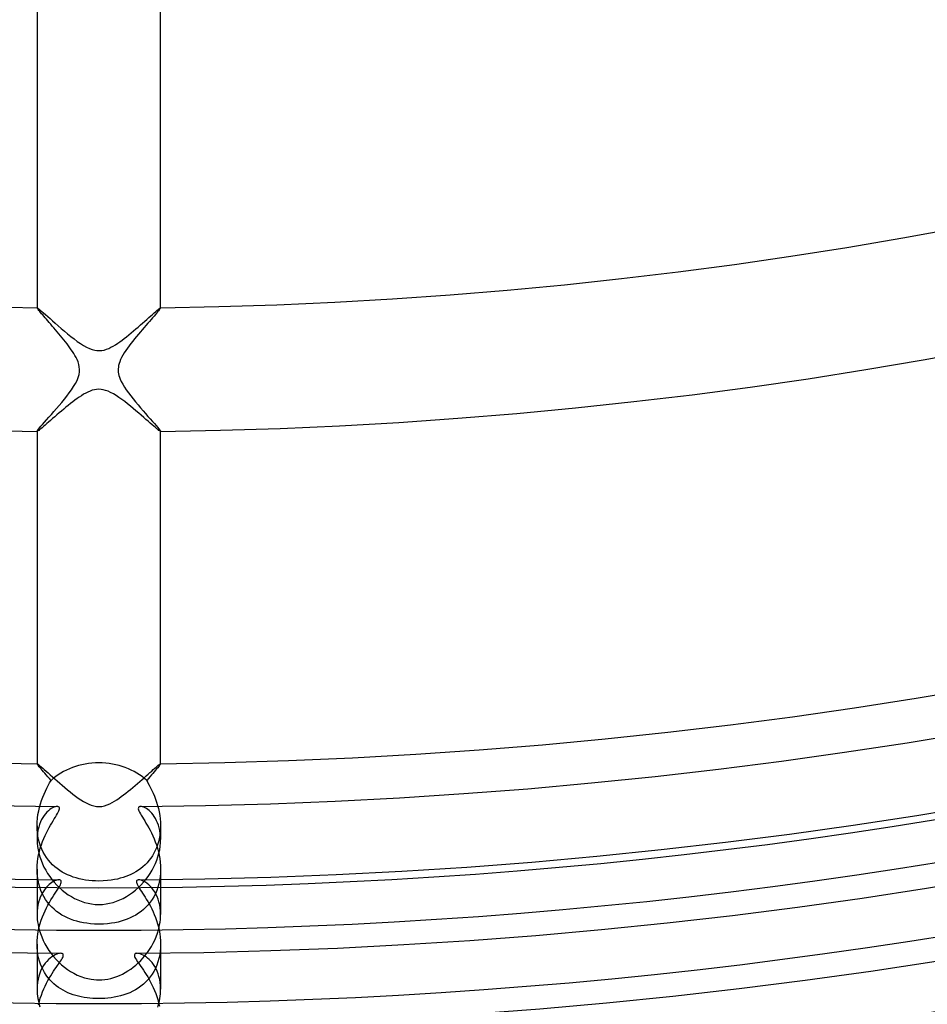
# Model space of a CAD drawing. Header units: millimetres. Extents: x -258 to 258, y -258 to 258.
# Tile 31 of 71: x -3 to 27, y -171 to -139. Entities that reach past the tile are written whole.
import ezdxf

# ---------------------------------------------------------------- set-up
doc = ezdxf.new("R2010")
doc.units = ezdxf.units.MM
doc.layers.add('HIDDEN', color=7, linetype='Continuous')
doc.layers.add('THICK', color=7, linetype='Continuous')

msp = doc.modelspace()

# ---------------------------------------------------------------- linework, layer by layer
at = {"layer": 'HIDDEN'}
for p, q in [((-2, -148.737), (-2, -148.739)), ((-2, -148.738), (-1.999, -148.737)), ((-2, -148.739), (-2, -148.738)), ((-2, -148.738), (-2, -148.738)), ((-1.997, -148.747), (-2, -148.739)), ((-1.999, -148.737), (-1.999, -148.737)), ((-1.999, -148.737), (-1.998, -148.737)), ((-1.998, -148.737), (-1.997, -148.737)), ((-1.99, -148.759), (-1.997, -148.747)), ((1.997, -148.747), (1.989, -148.761)), ((2, -148.739), (1.997, -148.747)), ((1.997, -148.737), (1.998, -148.737)), ((1.998, -148.737), (1.999, -148.737)), ((1.999, -148.737), (1.999, -148.737)), ((1.999, -148.737), (2, -148.738)), ((2, -148.739), (2, -148.737)), ((2, -148.738), (2, -148.738)), ((2, -148.738), (2, -148.739)), ((-1.978, -148.777), (-1.99, -148.759)), ((-1.961, -148.799), (-1.978, -148.777)), ((-1.94, -148.826), (-1.961, -148.799)), ((-1.914, -148.856), (-1.94, -148.826)), ((-1.886, -148.891), (-1.914, -148.856)), ((-1.853, -148.929), (-1.886, -148.891)), ((-1.818, -148.97), (-1.853, -148.929)), ((-1.78, -149.014), (-1.818, -148.97)), ((-1.739, -149.061), (-1.78, -149.014)), ((-1.697, -149.111), (-1.739, -149.061)), ((1.741, -149.059), (1.691, -149.116)), ((1.787, -149.006), (1.741, -149.059)), ((1.83, -148.956), (1.787, -149.006)), ((1.868, -148.911), (1.83, -148.956)), ((1.902, -148.871), (1.868, -148.911)), ((1.932, -148.836), (1.902, -148.871)), ((1.956, -148.805), (1.932, -148.836)), ((1.975, -148.78), (1.956, -148.805)), ((1.989, -148.761), (1.975, -148.78)), ((-1.652, -149.162), (-1.697, -149.111)), ((-1.605, -149.216), (-1.652, -149.162)), ((-1.556, -149.272), (-1.605, -149.216)), ((-1.506, -149.33), (-1.556, -149.272)), ((-1.455, -149.389), (-1.506, -149.33)), ((-1.403, -149.45), (-1.455, -149.389)), ((1.465, -149.377), (1.404, -149.448)), ((1.525, -149.308), (1.465, -149.377)), ((1.583, -149.241), (1.525, -149.308)), ((1.639, -149.177), (1.583, -149.241)), ((1.691, -149.116), (1.639, -149.177)), ((-1.349, -149.512), (-1.403, -149.45)), ((-1.296, -149.576), (-1.349, -149.512)), ((-1.242, -149.641), (-1.296, -149.576)), ((-1.188, -149.707), (-1.242, -149.641)), ((-1.134, -149.773), (-1.188, -149.707)), ((1.219, -149.668), (1.158, -149.743)), ((1.281, -149.594), (1.219, -149.668)), ((1.343, -149.52), (1.281, -149.594)), ((1.404, -149.448), (1.343, -149.52)), ((-1.082, -149.839), (-1.134, -149.773)), ((-1.031, -149.904), (-1.082, -149.839)), ((-0.982, -149.969), (-1.031, -149.904)), ((-0.935, -150.033), (-0.982, -149.969)), ((0.981, -149.97), (0.926, -150.045)), ((1.038, -149.894), (0.981, -149.97)), ((1.097, -149.819), (1.038, -149.894)), ((1.158, -149.743), (1.097, -149.819)), ((-0.891, -150.096), (-0.935, -150.033)), ((-0.849, -150.157), (-0.891, -150.096)), ((-0.81, -150.218), (-0.849, -150.157)), ((-0.775, -150.277), (-0.81, -150.218)), ((-0.739, -150.342), (-0.775, -150.277)), ((-0.705, -150.413), (-0.739, -150.342)), ((0.738, -150.344), (0.704, -150.416)), ((0.779, -150.27), (0.738, -150.344)), ((0.824, -150.196), (0.779, -150.27)), ((0.873, -150.121), (0.824, -150.196)), ((0.926, -150.045), (0.873, -150.121)), ((-0.674, -150.489), (-0.705, -150.413)), ((-0.649, -150.569), (-0.674, -150.489)), ((-0.632, -150.65), (-0.649, -150.569)), ((-0.625, -150.731), (-0.632, -150.65)), ((0.631, -150.66), (0.625, -150.713)), ((0.64, -150.604), (0.631, -150.66)), ((0.655, -150.546), (0.64, -150.604)), ((0.676, -150.483), (0.655, -150.546)), ((0.704, -150.416), (0.676, -150.483)), ((-0.667, -150.989), (-0.641, -150.898)), ((-0.641, -150.898), (-0.628, -150.813)), ((-0.628, -150.813), (-0.625, -150.731)), ((0.625, -150.713), (0.625, -150.766)), ((0.625, -150.766), (0.628, -150.819)), ((0.628, -150.819), (0.636, -150.872)), ((0.636, -150.872), (0.648, -150.925)), ((0.648, -150.925), (0.665, -150.984)), ((0.665, -150.984), (0.691, -151.051)), ((-0.885, -151.392), (-0.818, -151.29)), ((-0.818, -151.29), (-0.757, -151.188)), ((-0.757, -151.188), (-0.706, -151.087)), ((-0.706, -151.087), (-0.667, -150.989)), ((0.691, -151.051), (0.725, -151.127)), ((0.725, -151.127), (0.771, -151.213)), ((0.771, -151.213), (0.826, -151.303)), ((0.826, -151.303), (0.889, -151.397)), ((-1.115, -151.696), (-1.035, -151.594)), ((-1.035, -151.594), (-0.958, -151.493)), ((-0.958, -151.493), (-0.885, -151.392)), ((0.889, -151.397), (0.957, -151.492)), ((0.957, -151.492), (1.031, -151.589)), ((1.031, -151.589), (1.109, -151.687)), ((-1.37, -151.999), (-1.284, -151.899)), ((-1.284, -151.899), (-1.199, -151.798)), ((-1.199, -151.798), (-1.115, -151.696)), ((1.109, -151.687), (1.189, -151.785)), ((1.189, -151.785), (1.27, -151.883)), ((1.27, -151.883), (1.352, -151.979)), ((-1.617, -152.281), (-1.538, -152.191)), ((-1.538, -152.191), (-1.455, -152.097)), ((-1.455, -152.097), (-1.37, -151.999)), ((1.352, -151.979), (1.433, -152.072)), ((1.433, -152.072), (1.513, -152.163)), ((1.513, -152.163), (1.59, -152.25)), ((1.59, -152.25), (1.664, -152.334)), ((-1.918, -152.623), (-1.873, -152.571)), ((-1.873, -152.571), (-1.819, -152.51)), ((-1.819, -152.51), (-1.758, -152.44)), ((-1.758, -152.44), (-1.691, -152.364)), ((-1.691, -152.364), (-1.617, -152.281)), ((1.664, -152.334), (1.733, -152.412)), ((1.733, -152.412), (1.797, -152.484)), ((1.797, -152.484), (1.854, -152.549)), ((1.854, -152.549), (1.904, -152.607)), ((-2, -152.734), (-1.995, -152.722)), ((-2, -152.734), (-2, -152.737)), ((-2, -152.735), (-2, -152.734)), ((-2, -152.736), (-2, -152.735)), ((-1.999, -152.736), (-2, -152.736)), ((-1.999, -152.737), (-1.999, -152.736)), ((-1.998, -152.737), (-1.999, -152.737)), ((-1.997, -152.737), (-1.998, -152.737)), ((-1.995, -152.722), (-1.979, -152.699)), ((-1.979, -152.699), (-1.953, -152.666)), ((-1.953, -152.666), (-1.918, -152.623)), ((1.904, -152.607), (1.944, -152.655)), ((1.944, -152.655), (1.975, -152.693)), ((1.975, -152.693), (1.994, -152.72)), ((1.994, -152.72), (2, -152.734)), ((1.998, -152.737), (1.997, -152.737)), ((1.999, -152.737), (1.998, -152.737)), ((2, -152.736), (1.999, -152.736)), ((1.999, -152.736), (1.999, -152.737)), ((2, -152.737), (2, -152.734)), ((2, -152.734), (2, -152.735)), ((2, -152.735), (2, -152.736)), ((-2, -163.488), (-2, -163.49)), ((-2, -163.489), (-1.999, -163.488)), ((-2, -163.49), (-2, -163.489)), ((-1.997, -163.498), (-2, -163.49)), ((-2, -163.49), (-2, -163.49)), ((-1.999, -163.488), (-1.999, -163.488)), ((-1.999, -163.488), (-1.998, -163.488)), ((-1.998, -163.488), (-1.997, -163.488)), ((-1.989, -163.512), (-1.997, -163.498)), ((-1.975, -163.531), (-1.989, -163.512)), ((-1.956, -163.556), (-1.975, -163.531)), ((-1.932, -163.586), (-1.956, -163.556)), ((-1.904, -163.62), (-1.932, -163.586)), ((-1.871, -163.659), (-1.904, -163.62)), ((-1.835, -163.702), (-1.871, -163.659)), ((-1.795, -163.748), (-1.835, -163.702)), ((1.834, -163.702), (1.794, -163.749)), ((1.871, -163.659), (1.834, -163.702)), ((1.904, -163.62), (1.871, -163.659)), ((1.932, -163.586), (1.904, -163.62)), ((1.956, -163.556), (1.932, -163.586)), ((1.975, -163.532), (1.956, -163.556)), ((1.989, -163.512), (1.975, -163.532)), ((1.997, -163.498), (1.989, -163.512)), ((1.997, -163.488), (1.998, -163.488)), ((2, -163.49), (1.997, -163.498)), ((1.998, -163.488), (1.999, -163.488)), ((1.999, -163.488), (1.999, -163.488)), ((1.999, -163.488), (2, -163.489)), ((2, -163.49), (2, -163.488)), ((2, -163.489), (2, -163.49)), ((2, -163.49), (2, -163.49)), ((-1.751, -163.799), (-1.795, -163.748)), ((-1.704, -163.853), (-1.751, -163.799)), ((-1.654, -163.91), (-1.704, -163.853)), ((-1.603, -163.969), (-1.654, -163.91)), ((-1.548, -164.032), (-1.603, -163.969)), ((-1.593, -164.11), (-1.548, -164.032)), ((1.602, -163.97), (1.548, -164.032)), ((1.548, -164.032), (1.59, -164.106)), ((1.654, -163.91), (1.602, -163.97)), ((1.703, -163.853), (1.654, -163.91)), ((1.75, -163.8), (1.703, -163.853)), ((1.794, -163.749), (1.75, -163.8)), ((-1.728, -164.374), (-1.683, -164.281)), ((-1.683, -164.281), (-1.638, -164.193)), ((-1.638, -164.193), (-1.593, -164.11)), ((1.59, -164.106), (1.633, -164.184)), ((1.633, -164.184), (1.676, -164.266)), ((1.676, -164.266), (1.718, -164.352)), ((1.718, -164.352), (1.759, -164.442)), ((-1.888, -164.788), (-1.853, -164.679)), ((-1.853, -164.679), (-1.814, -164.573)), ((-1.814, -164.573), (-1.772, -164.472)), ((-1.772, -164.472), (-1.728, -164.374)), ((1.759, -164.442), (1.798, -164.535)), ((1.798, -164.535), (1.836, -164.632)), ((1.836, -164.632), (1.871, -164.732)), ((-1.948, -165.016), (-1.92, -164.901)), ((-1.92, -164.901), (-1.888, -164.788)), ((-1.587, -164.974), (-1.633, -165.012)), ((-1.542, -164.942), (-1.587, -164.974)), ((-1.498, -164.916), (-1.542, -164.942)), ((-1.456, -164.895), (-1.498, -164.916)), ((-1.417, -164.881), (-1.456, -164.895)), ((-1.381, -164.872), (-1.417, -164.881)), ((-1.349, -164.869), (-1.381, -164.872)), ((-1.323, -164.873), (-1.349, -164.869)), ((-1.302, -164.881), (-1.323, -164.873)), ((-1.287, -164.896), (-1.302, -164.881)), ((-1.298, -165.013), (-1.285, -164.975)), ((-1.279, -164.916), (-1.287, -164.896)), ((-1.285, -164.975), (-1.278, -164.943)), ((-1.278, -164.943), (-1.279, -164.916)), ((1.279, -164.918), (1.278, -164.945)), ((1.278, -164.945), (1.285, -164.977)), ((1.287, -164.897), (1.279, -164.918)), ((1.285, -164.977), (1.299, -165.015)), ((1.301, -164.882), (1.287, -164.897)), ((1.322, -164.873), (1.301, -164.882)), ((1.349, -164.869), (1.322, -164.873)), ((1.38, -164.872), (1.349, -164.869)), ((1.416, -164.881), (1.38, -164.872)), ((1.455, -164.895), (1.416, -164.881)), ((1.496, -164.914), (1.455, -164.895)), ((1.538, -164.939), (1.496, -164.914)), ((1.582, -164.97), (1.538, -164.939)), ((1.626, -165.005), (1.582, -164.97)), ((1.871, -164.732), (1.902, -164.835)), ((1.902, -164.835), (1.931, -164.941)), ((1.931, -164.941), (1.954, -165.049)), ((-1.996, -165.375), (-1.986, -165.254)), ((-1.986, -165.254), (-1.97, -165.134)), ((-1.97, -165.134), (-1.948, -165.016)), ((-1.852, -165.297), (-1.888, -165.372)), ((-1.812, -165.228), (-1.852, -165.297)), ((-1.77, -165.164), (-1.812, -165.228)), ((-1.726, -165.107), (-1.77, -165.164)), ((-1.68, -165.056), (-1.726, -165.107)), ((-1.633, -165.012), (-1.68, -165.056)), ((-1.484, -165.339), (-1.444, -165.274)), ((-1.444, -165.274), (-1.407, -165.213)), ((-1.407, -165.213), (-1.373, -165.156)), ((-1.373, -165.156), (-1.343, -165.104)), ((-1.343, -165.104), (-1.317, -165.056)), ((-1.317, -165.056), (-1.298, -165.013)), ((1.299, -165.015), (1.319, -165.058)), ((1.319, -165.058), (1.344, -165.106)), ((1.344, -165.106), (1.374, -165.158)), ((1.374, -165.158), (1.408, -165.215)), ((1.408, -165.215), (1.445, -165.275)), ((1.445, -165.275), (1.484, -165.339)), ((1.67, -165.046), (1.626, -165.005)), ((1.713, -165.092), (1.67, -165.046)), ((1.755, -165.144), (1.713, -165.092)), ((1.795, -165.201), (1.755, -165.144)), ((1.833, -165.263), (1.795, -165.201)), ((1.869, -165.331), (1.833, -165.263)), ((1.954, -165.049), (1.974, -165.159)), ((1.974, -165.159), (1.988, -165.271)), ((1.988, -165.271), (1.997, -165.384)), ((-2, -165.497), (-1.996, -165.375)), ((-1.997, -165.612), (-2, -165.497)), ((-2, -165.5), (-2, -165.941)), ((-1.988, -165.724), (-1.997, -165.612)), ((-1.97, -165.634), (-1.986, -165.731)), ((-1.947, -165.541), (-1.97, -165.634)), ((-1.92, -165.454), (-1.947, -165.541)), ((-1.888, -165.372), (-1.92, -165.454)), ((-1.699, -165.724), (-1.655, -165.638)), ((-1.655, -165.638), (-1.611, -165.556)), ((-1.611, -165.556), (-1.567, -165.479)), ((-1.567, -165.479), (-1.525, -165.407)), ((-1.525, -165.407), (-1.484, -165.339)), ((1.484, -165.339), (1.525, -165.408)), ((1.525, -165.408), (1.568, -165.481)), ((1.568, -165.481), (1.613, -165.559)), ((1.613, -165.559), (1.657, -165.642)), ((1.901, -165.403), (1.869, -165.331)), ((1.929, -165.481), (1.901, -165.403)), ((1.954, -165.563), (1.929, -165.481)), ((1.973, -165.651), (1.954, -165.563)), ((1.997, -165.604), (1.989, -165.709)), ((1.997, -165.384), (2, -165.498)), ((2, -165.498), (1.997, -165.604)), ((2, -165.5), (2, -165.941)), ((-1.997, -165.834), (-2, -165.941)), ((-2, -165.941), (-1.996, -166.049)), ((-1.986, -165.731), (-1.997, -165.834)), ((-1.972, -165.835), (-1.988, -165.724)), ((-1.95, -165.944), (-1.972, -165.835)), ((-1.922, -166.051), (-1.95, -165.944)), ((-1.824, -166.008), (-1.784, -165.909)), ((-1.784, -165.909), (-1.742, -165.814)), ((-1.742, -165.814), (-1.699, -165.724)), ((1.657, -165.642), (1.701, -165.729)), ((1.701, -165.729), (1.745, -165.82)), ((1.745, -165.82), (1.787, -165.915)), ((1.787, -165.915), (1.826, -166.014)), ((1.957, -165.914), (1.932, -166.014)), ((1.976, -165.812), (1.957, -165.914)), ((1.988, -165.744), (1.973, -165.651)), ((1.989, -165.709), (1.976, -165.812)), ((1.997, -165.84), (1.988, -165.744)), ((2, -165.941), (1.997, -165.84)), ((1.997, -166.048), (2, -165.941)), ((-1.996, -166.049), (-1.986, -166.161)), ((-1.986, -166.161), (-1.968, -166.274)), ((-1.968, -166.274), (-1.943, -166.387)), ((-1.925, -166.325), (-1.895, -166.216)), ((-1.887, -166.154), (-1.922, -166.051)), ((-1.895, -166.216), (-1.861, -166.111)), ((-1.847, -166.254), (-1.887, -166.154)), ((-1.861, -166.111), (-1.824, -166.008)), ((-1.801, -166.349), (-1.847, -166.254)), ((1.826, -166.014), (1.863, -166.117)), ((1.867, -166.205), (1.827, -166.296)), ((1.863, -166.117), (1.896, -166.222)), ((1.902, -166.111), (1.867, -166.205)), ((1.896, -166.222), (1.926, -166.33)), ((1.932, -166.014), (1.902, -166.111)), ((1.944, -166.383), (1.969, -166.27)), ((1.969, -166.27), (1.986, -166.158)), ((1.986, -166.158), (1.997, -166.048)), ((-1.987, -166.667), (-1.971, -166.551)), ((-1.971, -166.551), (-1.951, -166.437)), ((-1.951, -166.437), (-1.925, -166.325)), ((-1.943, -166.387), (-1.911, -166.5)), ((-1.911, -166.5), (-1.872, -166.613)), ((-1.749, -166.439), (-1.801, -166.349)), ((-1.693, -166.525), (-1.749, -166.439)), ((-1.632, -166.607), (-1.693, -166.525)), ((1.679, -166.544), (1.621, -166.62)), ((1.733, -166.465), (1.679, -166.544)), ((1.783, -166.382), (1.733, -166.465)), ((1.827, -166.296), (1.783, -166.382)), ((1.874, -166.608), (1.912, -166.496)), ((1.912, -166.496), (1.944, -166.383)), ((1.926, -166.33), (1.952, -166.442)), ((1.952, -166.442), (1.972, -166.555)), ((1.972, -166.555), (1.987, -166.671)), ((-2, -166.903), (-1.997, -166.785)), ((-1.997, -167.022), (-2, -166.903)), ((-2, -166.904), (-2, -168.361)), ((-1.997, -166.785), (-1.987, -166.667)), ((-1.872, -166.613), (-1.828, -166.723)), ((-1.828, -166.723), (-1.777, -166.831)), ((-1.777, -166.831), (-1.72, -166.936)), ((-1.566, -166.684), (-1.632, -166.607)), ((-1.496, -166.755), (-1.566, -166.684)), ((-1.423, -166.822), (-1.496, -166.755)), ((-1.346, -166.883), (-1.423, -166.822)), ((-1.267, -166.94), (-1.346, -166.883)), ((1.354, -166.878), (1.279, -166.932)), ((1.426, -166.819), (1.354, -166.878)), ((1.494, -166.757), (1.426, -166.819)), ((1.56, -166.69), (1.494, -166.757)), ((1.621, -166.62), (1.56, -166.69)), ((1.722, -166.933), (1.779, -166.827)), ((1.779, -166.827), (1.829, -166.719)), ((1.829, -166.719), (1.874, -166.608)), ((1.987, -166.671), (1.997, -166.787)), ((1.997, -166.787), (2, -166.904)), ((2, -166.904), (1.997, -167.024)), ((2, -166.904), (2, -168.361)), ((-1.986, -167.14), (-1.997, -167.022)), ((-1.969, -167.257), (-1.986, -167.14)), ((-1.72, -166.936), (-1.658, -167.039)), ((-1.658, -167.039), (-1.591, -167.139)), ((-1.591, -167.139), (-1.519, -167.234)), ((-1.185, -166.992), (-1.267, -166.94)), ((-1.1, -167.039), (-1.185, -166.992)), ((-1.012, -167.081), (-1.1, -167.039)), ((-0.922, -167.12), (-1.012, -167.081)), ((-0.828, -167.154), (-0.922, -167.12)), ((-0.732, -167.185), (-0.828, -167.154)), ((-0.633, -167.211), (-0.732, -167.185)), ((-0.532, -167.233), (-0.633, -167.211)), ((0.603, -167.218), (0.507, -167.238)), ((0.693, -167.196), (0.603, -167.218)), ((0.782, -167.17), (0.693, -167.196)), ((0.87, -167.14), (0.782, -167.17)), ((0.955, -167.106), (0.87, -167.14)), ((1.039, -167.069), (0.955, -167.106)), ((1.121, -167.027), (1.039, -167.069)), ((1.201, -166.981), (1.121, -167.027)), ((1.279, -166.932), (1.201, -166.981)), ((1.445, -167.324), (1.521, -167.232)), ((1.521, -167.232), (1.593, -167.136)), ((1.593, -167.136), (1.66, -167.036)), ((1.66, -167.036), (1.722, -166.933)), ((1.986, -167.143), (1.968, -167.261)), ((1.997, -167.024), (1.986, -167.143)), ((-1.945, -167.37), (-1.969, -167.257)), ((-1.913, -167.481), (-1.945, -167.37)), ((-1.875, -167.588), (-1.913, -167.481)), ((-1.743, -167.539), (-1.785, -167.598)), ((-1.699, -167.487), (-1.743, -167.539)), ((-1.654, -167.439), (-1.699, -167.487)), ((-1.609, -167.397), (-1.654, -167.439)), ((-1.563, -167.36), (-1.609, -167.397)), ((-1.519, -167.329), (-1.563, -167.36)), ((-1.519, -167.234), (-1.443, -167.325)), ((-1.475, -167.303), (-1.519, -167.329)), ((-1.433, -167.282), (-1.475, -167.303)), ((-1.443, -167.325), (-1.363, -167.413)), ((-1.394, -167.265), (-1.433, -167.282)), ((-1.357, -167.254), (-1.394, -167.265)), ((-1.363, -167.413), (-1.28, -167.495)), ((-1.323, -167.247), (-1.357, -167.254)), ((-1.331, -167.551), (-1.297, -167.497)), ((-1.293, -167.245), (-1.323, -167.247)), ((-1.297, -167.497), (-1.268, -167.447)), ((-1.263, -167.248), (-1.293, -167.245)), ((-1.268, -167.447), (-1.244, -167.402)), ((-1.24, -167.258), (-1.263, -167.248)), ((-1.244, -167.402), (-1.227, -167.362)), ((-1.224, -167.275), (-1.24, -167.258)), ((-1.227, -167.362), (-1.218, -167.327)), ((-1.217, -167.298), (-1.224, -167.275)), ((-1.218, -167.327), (-1.217, -167.298)), ((-0.429, -167.252), (-0.532, -167.233)), ((-0.324, -167.266), (-0.429, -167.252)), ((-0.217, -167.276), (-0.324, -167.266)), ((-0.109, -167.282), (-0.217, -167.276)), ((0, -167.284), (-0.109, -167.282)), ((0.144, -167.281), (0, -167.284)), ((0.277, -167.271), (0.144, -167.281)), ((0.398, -167.256), (0.277, -167.271)), ((0.507, -167.238), (0.398, -167.256)), ((1.221, -167.281), (1.217, -167.301)), ((1.217, -167.301), (1.218, -167.326)), ((1.218, -167.326), (1.226, -167.356)), ((1.232, -167.265), (1.221, -167.281)), ((1.226, -167.356), (1.239, -167.39)), ((1.248, -167.254), (1.232, -167.265)), ((1.239, -167.39), (1.258, -167.429)), ((1.268, -167.247), (1.248, -167.254)), ((1.258, -167.429), (1.282, -167.472)), ((1.293, -167.245), (1.268, -167.247)), ((1.28, -167.495), (1.364, -167.412)), ((1.282, -167.472), (1.31, -167.518)), ((1.329, -167.248), (1.293, -167.245)), ((1.31, -167.518), (1.342, -167.568)), ((1.37, -167.258), (1.329, -167.248)), ((1.364, -167.412), (1.445, -167.324)), ((1.415, -167.274), (1.37, -167.258)), ((1.463, -167.296), (1.415, -167.274)), ((1.513, -167.325), (1.463, -167.296)), ((1.564, -167.361), (1.513, -167.325)), ((1.616, -167.403), (1.564, -167.361)), ((1.666, -167.451), (1.616, -167.403)), ((1.715, -167.505), (1.666, -167.451)), ((1.763, -167.566), (1.715, -167.505)), ((1.912, -167.486), (1.873, -167.593)), ((1.943, -167.375), (1.912, -167.486)), ((1.968, -167.261), (1.943, -167.375)), ((-1.895, -167.805), (-1.925, -167.884)), ((-1.862, -167.73), (-1.895, -167.805)), ((-1.831, -167.69), (-1.875, -167.588)), ((-1.825, -167.661), (-1.862, -167.73)), ((-1.78, -167.787), (-1.831, -167.69)), ((-1.785, -167.598), (-1.825, -167.661)), ((-1.724, -167.88), (-1.78, -167.787)), ((-1.55, -167.893), (-1.502, -167.815)), ((-1.502, -167.815), (-1.456, -167.742)), ((-1.456, -167.742), (-1.411, -167.673)), ((-1.411, -167.673), (-1.369, -167.61)), ((-1.369, -167.61), (-1.331, -167.551)), ((1.342, -167.568), (1.377, -167.621)), ((1.377, -167.621), (1.414, -167.678)), ((1.414, -167.678), (1.453, -167.738)), ((1.453, -167.738), (1.494, -167.802)), ((1.494, -167.802), (1.537, -167.871)), ((1.778, -167.792), (1.722, -167.884)), ((1.807, -167.632), (1.763, -167.566)), ((1.829, -167.695), (1.778, -167.792)), ((1.849, -167.705), (1.807, -167.632)), ((1.873, -167.593), (1.829, -167.695)), ((1.886, -167.783), (1.849, -167.705)), ((1.919, -167.867), (1.886, -167.783)), ((1.947, -167.956), (1.919, -167.867)), ((-1.987, -168.155), (-1.997, -168.255)), ((-1.971, -168.06), (-1.987, -168.155)), ((-1.951, -167.97), (-1.971, -168.06)), ((-1.925, -167.884), (-1.951, -167.97)), ((-1.74, -168.246), (-1.694, -168.152)), ((-1.663, -167.967), (-1.724, -167.88)), ((-1.694, -168.152), (-1.647, -168.062)), ((-1.596, -168.05), (-1.663, -167.967)), ((-1.647, -168.062), (-1.599, -167.975)), ((-1.599, -167.975), (-1.55, -167.893)), ((-1.524, -168.127), (-1.596, -168.05)), ((-1.448, -168.199), (-1.524, -168.127)), ((1.522, -168.13), (1.446, -168.201)), ((1.593, -168.053), (1.522, -168.13)), ((1.537, -167.871), (1.581, -167.943)), ((1.581, -167.943), (1.624, -168.02)), ((1.66, -167.971), (1.593, -168.053)), ((1.624, -168.02), (1.668, -168.101)), ((1.722, -167.884), (1.66, -167.971)), ((1.668, -168.101), (1.712, -168.186)), ((1.712, -168.186), (1.754, -168.275)), ((1.97, -168.051), (1.947, -167.956)), ((1.986, -168.15), (1.97, -168.051)), ((1.997, -168.254), (1.986, -168.15)), ((-1.997, -168.255), (-2, -168.36)), ((-2, -168.36), (-1.998, -168.44)), ((-1.998, -168.44), (-1.992, -168.523)), ((-1.863, -168.548), (-1.825, -168.444)), ((-1.825, -168.444), (-1.784, -168.343)), ((-1.784, -168.343), (-1.74, -168.246)), ((-1.368, -168.265), (-1.448, -168.199)), ((-1.284, -168.327), (-1.368, -168.265)), ((-1.196, -168.383), (-1.284, -168.327)), ((-1.105, -168.433), (-1.196, -168.383)), ((-1.011, -168.479), (-1.105, -168.433)), ((-0.913, -168.52), (-1.011, -168.479)), ((1.013, -168.478), (0.918, -168.518)), ((1.105, -168.433), (1.013, -168.478)), ((1.195, -168.383), (1.105, -168.433)), ((1.282, -168.328), (1.195, -168.383)), ((1.366, -168.267), (1.282, -168.328)), ((1.446, -168.201), (1.366, -168.267)), ((1.754, -168.275), (1.794, -168.368)), ((1.794, -168.368), (1.833, -168.464)), ((1.833, -168.464), (1.868, -168.563)), ((1.992, -168.527), (1.998, -168.443)), ((2, -168.361), (1.997, -168.254)), ((1.998, -168.443), (2, -168.361)), ((-1.992, -168.523), (-1.983, -168.607)), ((-1.983, -168.607), (-1.969, -168.692)), ((-1.969, -168.692), (-1.951, -168.778)), ((-1.952, -168.874), (-1.927, -168.763)), ((-1.951, -168.778), (-1.929, -168.864)), ((-1.927, -168.763), (-1.897, -168.654)), ((-1.897, -168.654), (-1.863, -168.548)), ((-0.814, -168.556), (-0.913, -168.52)), ((-0.712, -168.587), (-0.814, -168.556)), ((-0.607, -168.613), (-0.712, -168.587)), ((-0.501, -168.635), (-0.607, -168.613)), ((-0.39, -168.652), (-0.501, -168.635)), ((-0.269, -168.666), (-0.39, -168.652)), ((-0.139, -168.675), (-0.269, -168.666)), ((0, -168.679), (-0.139, -168.675)), ((0.147, -168.675), (0, -168.679)), ((0.282, -168.665), (0.147, -168.675)), ((0.406, -168.65), (0.282, -168.665)), ((0.519, -168.631), (0.406, -168.65)), ((0.621, -168.61), (0.519, -168.631)), ((0.722, -168.584), (0.621, -168.61)), ((0.821, -168.553), (0.722, -168.584)), ((0.918, -168.518), (0.821, -168.553)), ((1.868, -168.563), (1.9, -168.665)), ((1.9, -168.665), (1.929, -168.77)), ((1.929, -168.77), (1.953, -168.878)), ((1.929, -168.864), (1.95, -168.78)), ((1.95, -168.78), (1.968, -168.695)), ((1.968, -168.695), (1.982, -168.611)), ((1.982, -168.611), (1.992, -168.527)), ((-1.997, -169.217), (-1.988, -169.102)), ((-1.988, -169.102), (-1.973, -168.987)), ((-1.973, -168.987), (-1.952, -168.874)), ((1.953, -168.878), (1.973, -168.988)), ((1.973, -168.988), (1.988, -169.101)), ((1.988, -169.101), (1.997, -169.215)), ((-2, -169.331), (-1.997, -169.217)), ((-2, -169.33), (-2, -170.781)), ((-1.997, -169.445), (-2, -169.331)), ((-1.987, -169.556), (-1.997, -169.445)), ((1.997, -169.447), (1.987, -169.563)), ((1.997, -169.215), (2, -169.33)), ((2, -169.33), (1.997, -169.447)), ((2, -169.33), (2, -170.782)), ((-1.972, -169.666), (-1.987, -169.556)), ((-1.95, -169.772), (-1.972, -169.666)), ((-1.922, -169.875), (-1.95, -169.772)), ((-1.577, -169.777), (-1.632, -169.826)), ((-1.522, -169.735), (-1.577, -169.777)), ((-1.467, -169.7), (-1.522, -169.735)), ((-1.415, -169.671), (-1.467, -169.7)), ((-1.364, -169.649), (-1.415, -169.671)), ((-1.317, -169.633), (-1.364, -169.649)), ((-1.272, -169.624), (-1.317, -169.633)), ((-1.233, -169.621), (-1.272, -169.624)), ((-1.207, -169.623), (-1.233, -169.621)), ((-1.186, -169.629), (-1.207, -169.623)), ((-1.169, -169.639), (-1.186, -169.629)), ((-1.186, -169.789), (-1.168, -169.753)), ((-1.157, -169.653), (-1.169, -169.639)), ((-1.168, -169.753), (-1.156, -169.722)), ((-1.151, -169.671), (-1.157, -169.653)), ((-1.156, -169.722), (-1.15, -169.694)), ((-1.15, -169.694), (-1.151, -169.671)), ((1.152, -169.666), (1.15, -169.691)), ((1.15, -169.691), (1.156, -169.721)), ((1.161, -169.646), (1.152, -169.666)), ((1.156, -169.721), (1.17, -169.756)), ((1.179, -169.632), (1.161, -169.646)), ((1.17, -169.756), (1.189, -169.795)), ((1.203, -169.624), (1.179, -169.632)), ((1.233, -169.621), (1.203, -169.624)), ((1.265, -169.623), (1.233, -169.621)), ((1.302, -169.629), (1.265, -169.623)), ((1.342, -169.641), (1.302, -169.629)), ((1.385, -169.658), (1.342, -169.641)), ((1.431, -169.679), (1.385, -169.658)), ((1.479, -169.706), (1.431, -169.679)), ((1.527, -169.739), (1.479, -169.706)), ((1.577, -169.777), (1.527, -169.739)), ((1.626, -169.82), (1.577, -169.777)), ((1.969, -169.678), (1.945, -169.791)), ((1.987, -169.563), (1.969, -169.678)), ((-1.889, -169.974), (-1.922, -169.875)), ((-1.85, -170.07), (-1.889, -169.974)), ((-1.833, -170.09), (-1.874, -170.172)), ((-1.806, -170.16), (-1.85, -170.07)), ((-1.788, -170.014), (-1.833, -170.09)), ((-1.738, -169.945), (-1.788, -170.014)), ((-1.686, -169.882), (-1.738, -169.945)), ((-1.632, -169.826), (-1.686, -169.882)), ((-1.423, -170.139), (-1.381, -170.078)), ((-1.381, -170.078), (-1.341, -170.021)), ((-1.341, -170.021), (-1.303, -169.969)), ((-1.303, -169.969), (-1.269, -169.919)), ((-1.269, -169.919), (-1.237, -169.872)), ((-1.237, -169.872), (-1.21, -169.829)), ((-1.21, -169.829), (-1.186, -169.789)), ((1.189, -169.795), (1.215, -169.837)), ((1.215, -169.837), (1.245, -169.884)), ((1.245, -169.884), (1.279, -169.933)), ((1.279, -169.933), (1.316, -169.987)), ((1.316, -169.987), (1.357, -170.044)), ((1.357, -170.044), (1.4, -170.105)), ((1.674, -169.869), (1.626, -169.82)), ((1.722, -169.923), (1.674, -169.869)), ((1.767, -169.984), (1.722, -169.923)), ((1.81, -170.049), (1.767, -169.984)), ((1.85, -170.121), (1.81, -170.049)), ((1.876, -170.008), (1.831, -170.11)), ((1.914, -169.902), (1.876, -170.008)), ((1.945, -169.791), (1.914, -169.902)), ((-1.942, -170.356), (-1.967, -170.456)), ((-1.911, -170.261), (-1.942, -170.356)), ((-1.874, -170.172), (-1.911, -170.261)), ((-1.757, -170.247), (-1.806, -170.16)), ((-1.704, -170.329), (-1.757, -170.247)), ((-1.647, -170.406), (-1.704, -170.329)), ((-1.586, -170.479), (-1.647, -170.406)), ((-1.605, -170.424), (-1.558, -170.346)), ((-1.558, -170.346), (-1.512, -170.273)), ((-1.512, -170.273), (-1.467, -170.204)), ((-1.467, -170.204), (-1.423, -170.139)), ((1.4, -170.105), (1.444, -170.17)), ((1.444, -170.17), (1.49, -170.239)), ((1.49, -170.239), (1.537, -170.312)), ((1.537, -170.312), (1.583, -170.388)), ((1.583, -170.388), (1.63, -170.468)), ((1.662, -170.387), (1.594, -170.469)), ((1.724, -170.299), (1.662, -170.387)), ((1.781, -170.207), (1.724, -170.299)), ((1.831, -170.11), (1.781, -170.207)), ((1.886, -170.198), (1.85, -170.121)), ((1.918, -170.282), (1.886, -170.198)), ((1.946, -170.37), (1.918, -170.282)), ((1.969, -170.465), (1.946, -170.37)), ((-1.996, -170.669), (-2, -170.782)), ((-1.985, -170.56), (-1.996, -170.669)), ((-1.967, -170.456), (-1.985, -170.56)), ((-1.783, -170.775), (-1.741, -170.682)), ((-1.741, -170.682), (-1.697, -170.592)), ((-1.697, -170.592), (-1.651, -170.506)), ((-1.651, -170.506), (-1.605, -170.424)), ((-1.521, -170.547), (-1.586, -170.479)), ((-1.454, -170.611), (-1.521, -170.547)), ((-1.383, -170.669), (-1.454, -170.611)), ((-1.311, -170.723), (-1.383, -170.669)), ((-1.236, -170.773), (-1.311, -170.723)), ((1.363, -170.685), (1.278, -170.746)), ((1.445, -170.618), (1.363, -170.685)), ((1.522, -170.546), (1.445, -170.618)), ((1.594, -170.469), (1.522, -170.546)), ((1.63, -170.468), (1.676, -170.551)), ((1.676, -170.551), (1.72, -170.638)), ((1.72, -170.638), (1.763, -170.729)), ((1.763, -170.729), (1.803, -170.823)), ((1.986, -170.565), (1.969, -170.465)), ((1.996, -170.67), (1.986, -170.565)), ((2, -170.78), (1.996, -170.67)), ((-2, -170.782), (-1.998, -170.857)), ((-1.998, -170.857), (-1.993, -170.933)), ((-1.993, -170.933), (-1.985, -171.009)), ((-1.985, -171.009), (-1.974, -171.086)), ((-1.895, -171.077), (-1.861, -170.973)), ((-1.861, -170.973), (-1.823, -170.872)), ((-1.823, -170.872), (-1.783, -170.775)), ((-1.159, -170.818), (-1.236, -170.773)), ((-1.08, -170.859), (-1.159, -170.818)), ((-1, -170.896), (-1.08, -170.859)), ((-0.918, -170.93), (-1, -170.896)), ((-0.834, -170.96), (-0.918, -170.93)), ((-0.748, -170.987), (-0.834, -170.96)), ((-0.66, -171.01), (-0.748, -170.987)), ((-0.569, -171.031), (-0.66, -171.01)), ((-0.477, -171.048), (-0.569, -171.031)), ((-0.383, -171.062), (-0.477, -171.048)), ((0.497, -171.045), (0.395, -171.06)), ((0.6, -171.024), (0.497, -171.045)), ((0.703, -170.999), (0.6, -171.024)), ((0.804, -170.97), (0.703, -170.999)), ((0.904, -170.935), (0.804, -170.97)), ((1.001, -170.896), (0.904, -170.935)), ((1.096, -170.851), (1.001, -170.896)), ((1.188, -170.801), (1.096, -170.851)), ((1.278, -170.746), (1.188, -170.801)), ((1.803, -170.823), (1.841, -170.919)), ((1.841, -170.919), (1.876, -171.019)), ((1.876, -171.019), (1.908, -171.121)), ((1.974, -171.083), (1.986, -171.005)), ((1.986, -171.005), (1.994, -170.929)), ((1.994, -170.929), (1.998, -170.854)), ((1.998, -170.854), (2, -170.78)), ((-1.974, -171.086), (-1.959, -171.163)), ((-1.959, -171.163), (-1.942, -171.239)), ((-1.95, -171.293), (-1.925, -171.184)), ((-1.925, -171.184), (-1.895, -171.077)), ((-0.289, -171.073), (-0.383, -171.062)), ((-0.193, -171.08), (-0.289, -171.073)), ((-0.097, -171.085), (-0.193, -171.08)), ((0, -171.086), (-0.097, -171.085)), ((0.098, -171.085), (0, -171.086)), ((0.196, -171.08), (0.098, -171.085)), ((0.295, -171.072), (0.196, -171.08)), ((0.395, -171.06), (0.295, -171.072)), ((1.908, -171.121), (1.935, -171.224)), ((1.935, -171.224), (1.958, -171.329)), ((1.942, -171.239), (1.96, -171.161)), ((1.96, -171.161), (1.974, -171.083))]:
    msp.add_line(p, q, dxfattribs=at)
for radius, start, end in [(207.625, 179.99998, 0), (205.25, 179.99998, 0), (202.875, 179.99998, 0), (200.5, 179.99998, 0), (198.125, 179.99998, 0), (195.75, 179.99998, 0), (193.375, 179.99998, 0), (191, 179.99998, 0), (188.625, 180.11022, 269.88978), (186.25, 180.17456, 269.82544), (188.625, 270.11026, 359.88976), (186.25, 270.17454, 359.82542), (183.875, 180.222, 269.778), (181.5, 180.26188, 269.73812), (179.125, 180.29735, 269.70265), (183.875, 270.22198, 359.77804), (181.5, 270.26186, 359.7381), (179.125, 270.29733, 359.70263), (176.75, 180.32983, 269.67017), (174.375, 180.36014, 269.63986), (172, 180.3889, 269.61109), (169.625, 180.41641, 269.58359), (176.75, 270.32981, 359.67021), (174.375, 270.36018, 359.63984), (172, 270.38889, 359.61108), (169.625, 270.41639, 359.58357), (211, 180.37481, 269.62519), (167.25, 180.44293, 269.55707), (164.875, 180.46866, 269.53134), (167.25, 270.44292, 359.5571), (164.875, 270.46864, 359.53132), (211, 270.37485, 359.62517)]:
    msp.add_arc((0, 0), radius, start, end, dxfattribs=at)
for start_param, end_param in [(-1.570796, -0.685274), (-2.456319, -1.570796)]:
    msp.add_ellipse((0, -165.015), major_axis=(-2, 0), ratio=0.776717, start_param=start_param, end_param=end_param, dxfattribs=at)
at = {"layer": 'THICK'}
for p, q in [((-2, -135.985), (-2, -148.737)), ((2, -148.737), (2, -135.985)), ((-1.997, -148.737), (-1.986, -148.742)), ((-1.986, -148.742), (-1.965, -148.756)), ((-1.965, -148.756), (-1.934, -148.78)), ((1.946, -148.771), (1.97, -148.752)), ((1.97, -148.752), (1.988, -148.74)), ((1.988, -148.74), (1.997, -148.737)), ((-1.934, -148.78), (-1.895, -148.812)), ((-1.895, -148.812), (-1.846, -148.854)), ((-1.846, -148.854), (-1.79, -148.903)), ((-1.79, -148.903), (-1.727, -148.959)), ((-1.727, -148.959), (-1.656, -149.021)), ((-1.656, -149.021), (-1.579, -149.09)), ((1.555, -149.112), (1.618, -149.055)), ((1.618, -149.055), (1.678, -149.001)), ((1.678, -149.001), (1.735, -148.951)), ((1.735, -148.951), (1.787, -148.905)), ((1.787, -148.905), (1.835, -148.864)), ((1.835, -148.864), (1.878, -148.827)), ((1.878, -148.827), (1.915, -148.796)), ((1.915, -148.796), (1.946, -148.771)), ((-1.579, -149.09), (-1.497, -149.163)), ((-1.497, -149.163), (-1.409, -149.241)), ((-1.409, -149.241), (-1.316, -149.322)), ((-1.316, -149.322), (-1.219, -149.406)), ((1.198, -149.424), (1.273, -149.36)), ((1.273, -149.36), (1.347, -149.295)), ((1.347, -149.295), (1.418, -149.232)), ((1.418, -149.232), (1.488, -149.171)), ((1.488, -149.171), (1.555, -149.112)), ((-1.219, -149.406), (-1.117, -149.493)), ((-1.117, -149.493), (-1.013, -149.58)), ((-1.013, -149.58), (-0.909, -149.665)), ((-0.909, -149.665), (-0.804, -149.747)), ((0.824, -149.731), (0.897, -149.674)), ((0.897, -149.674), (0.972, -149.614)), ((0.972, -149.614), (1.047, -149.552)), ((1.047, -149.552), (1.122, -149.489)), ((1.122, -149.489), (1.198, -149.424)), ((-0.804, -149.747), (-0.7, -149.825)), ((-0.7, -149.825), (-0.596, -149.896)), ((-0.596, -149.896), (-0.495, -149.961)), ((-0.495, -149.961), (-0.395, -150.016)), ((-0.395, -150.016), (-0.3, -150.06)), ((0.318, -150.052), (0.393, -150.017)), ((0.393, -150.017), (0.466, -149.977)), ((0.466, -149.977), (0.539, -149.933)), ((0.539, -149.933), (0.61, -149.887)), ((0.61, -149.887), (0.68, -149.838)), ((0.68, -149.838), (0.751, -149.786)), ((0.751, -149.786), (0.824, -149.731)), ((-0.3, -150.06), (-0.213, -150.092)), ((-0.213, -150.092), (-0.134, -150.112)), ((-0.134, -150.112), (-0.06, -150.123)), ((-0.06, -150.123), (0.015, -150.125)), ((0.015, -150.125), (0.092, -150.119)), ((0.092, -150.119), (0.168, -150.104)), ((0.168, -150.104), (0.243, -150.082)), ((0.243, -150.082), (0.318, -150.052)), ((-0.566, -151.582), (-0.635, -151.628)), ((-0.496, -151.538), (-0.566, -151.582)), ((-0.425, -151.499), (-0.496, -151.538)), ((-0.354, -151.463), (-0.425, -151.499)), ((-0.284, -151.433), (-0.354, -151.463)), ((-0.213, -151.408), (-0.284, -151.433)), ((-0.142, -151.39), (-0.213, -151.408)), ((-0.071, -151.378), (-0.142, -151.39)), ((0.002, -151.374), (-0.071, -151.378)), ((0.072, -151.378), (0.002, -151.374)), ((0.143, -151.39), (0.072, -151.378)), ((0.217, -151.409), (0.143, -151.39)), ((0.297, -151.438), (0.217, -151.409)), ((0.382, -151.477), (0.297, -151.438)), ((0.47, -151.524), (0.382, -151.477)), ((0.56, -151.578), (0.47, -151.524)), ((0.651, -151.638), (0.56, -151.578)), ((-0.991, -151.895), (-1.065, -151.955)), ((-0.918, -151.837), (-0.991, -151.895)), ((-0.845, -151.781), (-0.918, -151.837)), ((-0.774, -151.727), (-0.845, -151.781)), ((-0.704, -151.676), (-0.774, -151.727)), ((-0.635, -151.628), (-0.704, -151.676)), ((0.743, -151.703), (0.651, -151.638)), ((0.836, -151.773), (0.743, -151.703)), ((0.929, -151.845), (0.836, -151.773)), ((1.021, -151.92), (0.929, -151.845)), ((1.113, -151.995), (1.021, -151.92)), ((-1.358, -152.203), (-1.429, -152.264)), ((-1.286, -152.141), (-1.358, -152.203)), ((-1.212, -152.078), (-1.286, -152.141)), ((-1.139, -152.017), (-1.212, -152.078)), ((-1.065, -151.955), (-1.139, -152.017)), ((1.202, -152.07), (1.113, -151.995)), ((1.289, -152.143), (1.202, -152.07)), ((1.372, -152.214), (1.289, -152.143)), ((1.451, -152.283), (1.372, -152.214)), ((-1.792, -152.577), (-1.839, -152.617)), ((-1.74, -152.533), (-1.792, -152.577)), ((-1.685, -152.485), (-1.74, -152.533)), ((-1.626, -152.434), (-1.685, -152.485)), ((-1.563, -152.38), (-1.626, -152.434)), ((-1.497, -152.323), (-1.563, -152.38)), ((-1.429, -152.264), (-1.497, -152.323)), ((1.526, -152.348), (1.451, -152.283)), ((1.598, -152.41), (1.526, -152.348)), ((1.664, -152.468), (1.598, -152.41)), ((1.726, -152.521), (1.664, -152.468)), ((1.782, -152.569), (1.726, -152.521)), ((1.833, -152.612), (1.782, -152.569)), ((-2, -152.737), (-2, -163.488)), ((-1.988, -152.733), (-1.997, -152.737)), ((-1.971, -152.723), (-1.988, -152.733)), ((-1.947, -152.705), (-1.971, -152.723)), ((-1.916, -152.681), (-1.947, -152.705)), ((-1.88, -152.652), (-1.916, -152.681)), ((-1.839, -152.617), (-1.88, -152.652)), ((1.877, -152.65), (1.833, -152.612)), ((1.915, -152.681), (1.877, -152.65)), ((1.947, -152.705), (1.915, -152.681)), ((1.971, -152.723), (1.947, -152.705)), ((1.988, -152.733), (1.971, -152.723)), ((1.997, -152.737), (1.988, -152.733)), ((2, -163.488), (2, -152.737)), ((-1.997, -163.488), (-1.987, -163.492)), ((-1.987, -163.492), (-1.968, -163.505)), ((-1.968, -163.505), (-1.941, -163.525)), ((-1.941, -163.525), (-1.907, -163.553)), ((-1.907, -163.553), (-1.866, -163.588)), ((-1.866, -163.588), (-1.818, -163.629)), ((-1.818, -163.629), (-1.765, -163.676)), ((-1.765, -163.676), (-1.706, -163.728)), ((-1.706, -163.728), (-1.642, -163.785)), ((1.655, -163.774), (1.71, -163.724)), ((1.71, -163.724), (1.762, -163.678)), ((1.762, -163.678), (1.81, -163.636)), ((1.81, -163.636), (1.853, -163.599)), ((1.853, -163.599), (1.892, -163.566)), ((1.892, -163.566), (1.925, -163.539)), ((1.925, -163.539), (1.952, -163.517)), ((1.952, -163.517), (1.973, -163.501)), ((1.973, -163.501), (1.989, -163.491)), ((1.989, -163.491), (1.997, -163.488)), ((-1.642, -163.785), (-1.573, -163.845)), ((-1.573, -163.845), (-1.501, -163.91)), ((-1.501, -163.91), (-1.426, -163.976)), ((-1.426, -163.976), (-1.347, -164.045)), ((-1.347, -164.045), (-1.266, -164.116)), ((1.327, -164.063), (1.398, -164.001)), ((1.398, -164.001), (1.467, -163.94)), ((1.467, -163.94), (1.532, -163.882)), ((1.532, -163.882), (1.595, -163.826)), ((1.595, -163.826), (1.655, -163.774)), ((-1.266, -164.116), (-1.184, -164.187)), ((-1.184, -164.187), (-1.099, -164.259)), ((-1.099, -164.259), (-1.013, -164.33)), ((-1.013, -164.33), (-0.926, -164.401)), ((0.951, -164.381), (1.027, -164.319)), ((1.027, -164.319), (1.103, -164.256)), ((1.103, -164.256), (1.178, -164.191)), ((1.178, -164.191), (1.253, -164.127)), ((1.253, -164.127), (1.327, -164.063)), ((-0.926, -164.401), (-0.839, -164.47)), ((-0.839, -164.47), (-0.752, -164.536)), ((-0.752, -164.536), (-0.666, -164.599)), ((-0.666, -164.599), (-0.58, -164.657)), ((-0.58, -164.657), (-0.495, -164.71)), ((0.509, -164.702), (0.583, -164.655)), ((0.583, -164.655), (0.655, -164.606)), ((0.655, -164.606), (0.727, -164.554)), ((0.727, -164.554), (0.801, -164.499)), ((0.801, -164.499), (0.875, -164.441)), ((0.875, -164.441), (0.951, -164.381)), ((-0.495, -164.71), (-0.411, -164.757)), ((-0.411, -164.757), (-0.329, -164.798)), ((-0.329, -164.798), (-0.248, -164.83)), ((-0.248, -164.83), (-0.164, -164.855)), ((-0.164, -164.855), (-0.077, -164.871)), ((-0.077, -164.871), (0.011, -164.875)), ((0.011, -164.875), (0.099, -164.868)), ((0.099, -164.868), (0.185, -164.85)), ((0.185, -164.85), (0.268, -164.823)), ((0.268, -164.823), (0.351, -164.788)), ((0.351, -164.788), (0.431, -164.747)), ((0.431, -164.747), (0.509, -164.702)), ((-1.28, -167.495), (-1.186, -167.578)), ((1.188, -167.576), (1.28, -167.495)), ((-1.186, -167.578), (-1.09, -167.655)), ((-1.09, -167.655), (-0.991, -167.725)), ((-0.991, -167.725), (-0.889, -167.789)), ((-0.889, -167.789), (-0.785, -167.846)), ((-0.785, -167.846), (-0.68, -167.896)), ((0.682, -167.895), (0.789, -167.844)), ((0.789, -167.844), (0.893, -167.786)), ((0.893, -167.786), (0.995, -167.722)), ((0.995, -167.722), (1.093, -167.652)), ((1.093, -167.652), (1.188, -167.576)), ((-0.68, -167.896), (-0.572, -167.939)), ((-0.572, -167.939), (-0.462, -167.976)), ((-0.462, -167.976), (-0.349, -168.005)), ((-0.349, -168.005), (-0.234, -168.026)), ((-0.234, -168.026), (-0.118, -168.039)), ((-0.118, -168.039), (0, -168.043)), ((0, -168.043), (0.119, -168.039)), ((0.119, -168.039), (0.235, -168.026)), ((0.235, -168.026), (0.35, -168.005)), ((0.35, -168.005), (0.463, -167.976)), ((0.463, -167.976), (0.574, -167.939)), ((0.574, -167.939), (0.682, -167.895)), ((-1.929, -168.864), (-1.893, -168.979)), ((-1.893, -168.979), (-1.851, -169.093)), ((-1.851, -169.093), (-1.801, -169.206)), ((1.808, -169.192), (1.854, -169.085)), ((1.854, -169.085), (1.894, -168.975)), ((1.894, -168.975), (1.929, -168.864)), ((-1.801, -169.206), (-1.746, -169.316)), ((-1.746, -169.316), (-1.685, -169.424)), ((-1.685, -169.424), (-1.618, -169.528)), ((1.639, -169.496), (1.7, -169.398)), ((1.7, -169.398), (1.757, -169.296)), ((1.757, -169.296), (1.808, -169.192)), ((-1.618, -169.528), (-1.545, -169.629)), ((-1.545, -169.629), (-1.468, -169.726)), ((-1.468, -169.726), (-1.386, -169.819)), ((1.356, -169.851), (1.431, -169.769)), ((1.431, -169.769), (1.504, -169.682)), ((1.504, -169.682), (1.573, -169.591)), ((1.573, -169.591), (1.639, -169.496)), ((-1.386, -169.819), (-1.3, -169.907)), ((-1.3, -169.907), (-1.209, -169.99)), ((-1.209, -169.99), (-1.114, -170.068)), ((-1.114, -170.068), (-1.016, -170.141)), ((1.03, -170.131), (1.114, -170.068)), ((1.114, -170.068), (1.197, -170.001)), ((1.197, -170.001), (1.278, -169.928)), ((1.278, -169.928), (1.356, -169.851)), ((-1.016, -170.141), (-0.914, -170.208)), ((-0.914, -170.208), (-0.807, -170.269)), ((-0.807, -170.269), (-0.697, -170.324)), ((-0.697, -170.324), (-0.582, -170.372)), ((-0.582, -170.372), (-0.465, -170.412)), ((-0.465, -170.412), (-0.355, -170.441)), ((0.391, -170.432), (0.486, -170.405)), ((0.486, -170.405), (0.58, -170.373)), ((0.58, -170.373), (0.673, -170.335)), ((0.673, -170.335), (0.765, -170.292)), ((0.765, -170.292), (0.855, -170.243)), ((0.855, -170.243), (0.943, -170.19)), ((0.943, -170.19), (1.03, -170.131)), ((-0.355, -170.441), (-0.253, -170.461)), ((-0.253, -170.461), (-0.16, -170.474)), ((-0.16, -170.474), (-0.075, -170.48)), ((-0.075, -170.48), (0, -170.482)), ((0, -170.482), (0.099, -170.479)), ((0.099, -170.479), (0.198, -170.469)), ((0.198, -170.469), (0.295, -170.454)), ((0.295, -170.454), (0.391, -170.432)), ((-1.942, -171.239), (-1.91, -171.351)), ((1.907, -171.361), (1.942, -171.239))]:
    msp.add_line(p, q, dxfattribs=at)
for radius, start, end in [(187.875, 179.99998, 0), (185.5, 179.99998, 0), (183.125, 179.99998, 0), (180.75, 179.99998, 0), (178.375, 179.99998, 0), (176, 179.99998, 0), (173.625, 179.99998, 0), (171.25, 179.99998, 0), (168.875, 179.99998, 0), (167.5, 179.99998, 0), (192.625, 180.17811, 269.82189), (190.25, 180.12248, 269.87752), (190.25, 270.12246, 359.87756), (192.625, 270.17809, 359.82187), (199.75, 180.27328, 269.72672), (197.375, 180.24796, 269.75204), (195, 180.21725, 269.78275), (195, 270.21723, 359.78273), (197.375, 270.24799, 359.75202), (199.75, 270.27326, 359.7267), (209.25, 180.34301, 269.65699), (206.875, 180.32903, 269.67097), (204.5, 180.31304, 269.68695), (202.125, 180.29465, 269.70535), (202.125, 270.29469, 359.70533), (204.5, 270.31308, 359.68694), (206.875, 270.32901, 359.67095), (209.25, 270.34299, 359.65703), (211.625, 180.35527, 269.64473), (211.625, 270.35525, 359.64471), (215, 180.53226, 269.46774), (163.5, 180.70002, 269.29998), (152.75, 180.74929, 269.2507), (148.75, 180.76941, 269.23059), (215, 270.53224, 359.46778), (163.5, 270.7, 359.30002), (152.75, 270.74928, 359.25074), (148.75, 270.76944, 359.23057)]:
    msp.add_arc((0, 0), radius, start, end, dxfattribs=at)

doc.saveas('drawing.dxf')
